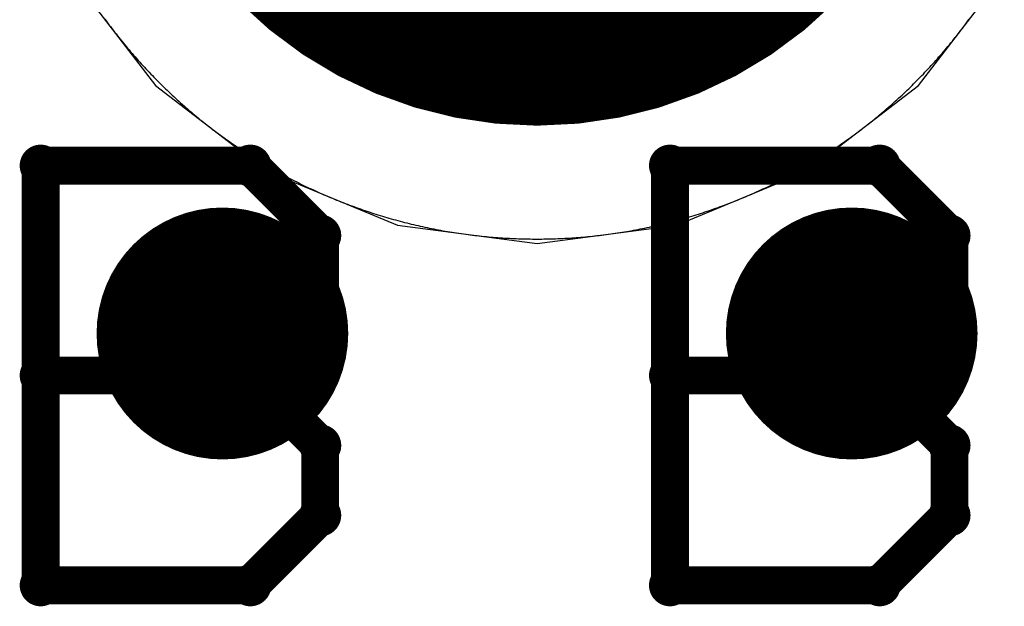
# Model space of a CAD drawing. Extents: x -1.5 to 9, y -3 to 5.
# Tile 117 of 256: x 0.1089 to 0.1871, y 2.8283 to 2.8749. Entities that reach past the tile are written whole.
import ezdxf

# ---------------------------------------------------------------- set-up
doc = ezdxf.new("R2010")
doc.units = 0
doc.layers.get('0').update_dxf_attribs({"linetype": 'CONTINUOUS'})
for name, color, linetype in [('qfn16-30-34-a_copper_signal_1', 1, 'CONTINUOUS'), ('qfn16-30-34-a_copper_signal_2', 1, 'CONTINUOUS'), ('qfn16-30-34-a_copper_signal_bot', 5, 'CONTINUOUS'), ('qfn16-30-34-a_copper_signal_top', 1, 'CONTINUOUS'), ('qfn16-30-34-a_drawing_1', 1, 'CONTINUOUS'), ('qfn16-30-34-a_drillmap_1', 1, 'CONTINUOUS'), ('qfn16-30-34-a_pth_drill', 1, 'CONTINUOUS'), ('qfn16-30-34-a_soldermask_bot', 1, 'CONTINUOUS'), ('qfn16-30-34-a_soldermask_top', 1, 'CONTINUOUS')]:
    doc.layers.add(name, color=color, linetype=linetype)

# ---------------------------------------------------------------- blocks, each defined once
blk = doc.blocks.new('D24')
at = {"const_width": 0.0325}
blk.add_lwpolyline([(-0.01625, 0, 1), (0.01625, 0, 1)], format="xyb", close=True, dxfattribs=at)
blk = doc.blocks.new('D29')
at = {"const_width": 0.01}
blk.add_lwpolyline([(-0.005, 0, 1), (0.005, 0, 1)], format="xyb", close=True, dxfattribs=at)
blk = doc.blocks.new('D38')
at = {"const_width": 0.0335}
blk.add_lwpolyline([(-0.01675, 0, 1), (0.01675, 0, 1)], format="xyb", close=True, dxfattribs=at)
blk = doc.blocks.new('D64')
at = {"const_width": 0.005}
blk.add_lwpolyline([(-0.0025, 0, 1), (0.0025, 0, 1)], format="xyb", close=True, dxfattribs=at)
blk = doc.blocks.new('D69')
at = {"const_width": 0.001667}
blk.add_lwpolyline([(-0.000833, 0, 1), (0.000833, 0, 1)], format="xyb", close=True, dxfattribs=at)
blk = doc.blocks.new('D44')
at = {"const_width": 0.0025}
blk.add_lwpolyline([(-0.00125, 0, 1), (0.00125, 0, 1)], format="xyb", close=True, dxfattribs=at)

msp = doc.modelspace()

# ---------------------------------------------------------------- linework, layer by layer
at = {"layer": 'qfn16-30-34-a_copper_signal_1', "color": 1}
msp.add_lwpolyline([(0.11566, 2.87496), (0.115768, 2.874812), (0.115877, 2.874664), (0.115987, 2.874517), (0.116097, 2.874371), (0.116208, 2.874225), (0.11632, 2.874079), (0.116432, 2.873934), (0.116545, 2.873789), (0.116658, 2.873645), (0.116772, 2.873502), (0.116887, 2.873358), (0.117002, 2.873216), (0.117118, 2.873074), (0.117234, 2.872932), (0.117352, 2.872791), (0.117469, 2.87265), (0.117588, 2.87251), (0.117707, 2.87237), (0.117826, 2.872231), (0.117946, 2.872093), (0.118067, 2.871955), (0.118188, 2.871817), (0.11831, 2.87168), (0.118433, 2.871544), (0.118556, 2.871408), (0.118679, 2.871272), (0.118804, 2.871137), (0.118928, 2.871003), (0.119054, 2.870869), (0.11918, 2.870736), (0.119306, 2.870603), (0.119434, 2.870471), (0.119561, 2.87034), (0.11969, 2.870208), (0.119819, 2.870078), (0.119948, 2.869948), (0.120078, 2.869818), (0.120208, 2.86969), (0.12034, 2.869561), (0.120471, 2.869434), (0.120603, 2.869307), (0.120736, 2.86918), (0.120869, 2.869054), (0.121003, 2.868928), (0.121137, 2.868804), (0.121272, 2.868679), (0.121408, 2.868556), (0.121544, 2.868433), (0.12168, 2.86831), (0.121817, 2.868188), (0.121955, 2.868067), (0.122093, 2.867946), (0.122231, 2.867826), (0.122371, 2.867706), (0.12251, 2.867588), (0.12265, 2.867469), (0.122791, 2.867352), (0.122932, 2.867234), (0.123074, 2.867118), (0.123216, 2.867002), (0.123359, 2.866887), (0.123502, 2.866772), (0.123645, 2.866658), (0.123789, 2.866545), (0.123934, 2.866432), (0.124079, 2.86632), (0.124225, 2.866208), (0.124371, 2.866097), (0.124517, 2.865987), (0.124664, 2.865877), (0.124812, 2.865768), (0.12496, 2.86566), (0.125108, 2.865552), (0.125257, 2.865445), (0.125406, 2.865339), (0.125556, 2.865233), (0.125707, 2.865128), (0.125857, 2.865023), (0.126008, 2.864919), (0.12616, 2.864816), (0.126312, 2.864713), (0.126465, 2.864612), (0.126617, 2.86451), (0.126771, 2.86441), (0.126925, 2.86431), (0.127079, 2.864211), (0.127234, 2.864112), (0.127389, 2.864014), (0.127544, 2.863917), (0.1277, 2.86382), (0.127856, 2.863724), (0.128013, 2.863629), (0.12817, 2.863535), (0.128328, 2.863441), (0.128486, 2.863348), (0.128644, 2.863255), (0.128803, 2.863163), (0.128962, 2.863072), (0.129122, 2.862982), (0.129282, 2.862892), (0.129442, 2.862803), (0.129603, 2.862715), (0.129764, 2.862627), (0.129925, 2.86254), (0.130087, 2.862454), (0.130249, 2.862368), (0.130412, 2.862283), (0.130575, 2.862199), (0.130738, 2.862115), (0.130902, 2.862033), (0.131066, 2.861951), (0.13123, 2.861869), (0.131395, 2.861789), (0.13156, 2.861709), (0.131725, 2.86163), (0.131891, 2.861551), (0.132057, 2.861473), (0.132224, 2.861396), (0.13239, 2.86132), (0.132557, 2.861244), (0.132725, 2.861169), (0.132893, 2.861095), (0.133061, 2.861022), (0.133229, 2.860949), (0.133398, 2.860877), (0.133567, 2.860806), (0.133736, 2.860735), (0.133905, 2.860665), (0.134075, 2.860596), (0.134246, 2.860528), (0.134416, 2.86046), (0.134587, 2.860393), (0.134758, 2.860327), (0.134929, 2.860262), (0.135101, 2.860197), (0.135273, 2.860133), (0.135445, 2.86007), (0.135617, 2.860008), (0.13579, 2.859946), (0.135963, 2.859885), (0.136136, 2.859825), (0.13631, 2.859765), (0.136484, 2.859706), (0.136658, 2.859649), (0.136832, 2.859591), (0.137006, 2.859535), (0.137181, 2.859479), (0.137356, 2.859424), (0.137531, 2.85937), (0.137707, 2.859317), (0.137882, 2.859264), (0.138058, 2.859212), (0.138234, 2.859161), (0.138411, 2.85911), (0.138587, 2.859061), (0.138764, 2.859012), (0.138941, 2.858964), (0.139118, 2.858917), (0.139296, 2.85887), (0.139473, 2.858824), (0.139651, 2.858779), (0.139829, 2.858735), (0.140007, 2.858691), (0.140186, 2.858649), (0.140364, 2.858607), (0.140543, 2.858566), (0.140722, 2.858525), (0.140901, 2.858485), (0.14108, 2.858447), (0.141259, 2.858408), (0.141439, 2.858371), (0.141619, 2.858334), (0.141799, 2.858299), (0.141979, 2.858264), (0.142159, 2.858229), (0.142339, 2.858196), (0.14252, 2.858163), (0.1427, 2.858131), (0.142881, 2.8581), (0.143062, 2.85807), (0.143243, 2.858041), (0.143424, 2.858012), (0.143605, 2.857984), (0.143787, 2.857956), (0.143968, 2.85793), (0.14415, 2.857905), (0.144331, 2.85788), (0.144513, 2.857856), (0.144695, 2.857832), (0.144877, 2.85781), (0.145059, 2.857788), (0.145242, 2.857767), (0.145424, 2.857747), (0.145606, 2.857728), (0.145789, 2.857709), (0.145971, 2.857691), (0.146154, 2.857674), (0.146337, 2.857658), (0.146519, 2.857643), (0.146702, 2.857628), (0.146885, 2.857614), (0.147068, 2.857601), (0.147251, 2.857589), (0.147434, 2.857577), (0.147617, 2.857567), (0.1478, 2.857557), (0.147983, 2.857548), (0.148167, 2.857539), (0.14835, 2.857532), (0.148533, 2.857525), (0.148716, 2.857519), (0.1489, 2.857514), (0.149083, 2.85751), (0.149266, 2.857506), (0.14945, 2.857503), (0.149633, 2.857501), (0.149817, 2.8575), (0.15, 2.8575), (0.150183, 2.8575), (0.150367, 2.857501), (0.15055, 2.857503), (0.150734, 2.857506), (0.150917, 2.85751), (0.1511, 2.857514), (0.151284, 2.857519), (0.151467, 2.857525), (0.15165, 2.857532), (0.151833, 2.857539), (0.152017, 2.857548), (0.1522, 2.857557), (0.152383, 2.857567), (0.152566, 2.857577), (0.152749, 2.857589), (0.152932, 2.857601), (0.153115, 2.857614), (0.153298, 2.857628), (0.153481, 2.857643), (0.153663, 2.857658), (0.153846, 2.857674), (0.154029, 2.857691), (0.154211, 2.857709), (0.154394, 2.857728), (0.154576, 2.857747), (0.154758, 2.857767), (0.154941, 2.857788), (0.155123, 2.85781), (0.155305, 2.857832), (0.155487, 2.857856), (0.155669, 2.85788), (0.15585, 2.857905), (0.156032, 2.85793), (0.156213, 2.857956), (0.156395, 2.857984), (0.156576, 2.858012), (0.156757, 2.858041), (0.156938, 2.85807), (0.157119, 2.8581), (0.1573, 2.858131), (0.15748, 2.858163), (0.157661, 2.858196), (0.157841, 2.858229), (0.158021, 2.858264), (0.158201, 2.858299), (0.158381, 2.858334), (0.158561, 2.858371), (0.158741, 2.858408), (0.15892, 2.858447), (0.159099, 2.858485), (0.159278, 2.858525), (0.159457, 2.858566), (0.159636, 2.858607), (0.159814, 2.858649), (0.159993, 2.858691), (0.160171, 2.858735), (0.160349, 2.858779), (0.160527, 2.858824), (0.160704, 2.85887), (0.160882, 2.858917), (0.161059, 2.858964), (0.161236, 2.859012), (0.161413, 2.859061), (0.161589, 2.85911), (0.161766, 2.859161), (0.161942, 2.859212), (0.162118, 2.859264), (0.162293, 2.859317), (0.162469, 2.85937), (0.162644, 2.859424), (0.162819, 2.859479), (0.162994, 2.859535), (0.163168, 2.859591), (0.163342, 2.859649), (0.163516, 2.859706), (0.16369, 2.859765), (0.163864, 2.859825), (0.164037, 2.859885), (0.16421, 2.859946), (0.164383, 2.860008), (0.164555, 2.86007), (0.164727, 2.860133), (0.164899, 2.860197), (0.165071, 2.860262), (0.165242, 2.860327), (0.165413, 2.860393), (0.165584, 2.86046), (0.165754, 2.860528), (0.165925, 2.860596), (0.166095, 2.860665), (0.166264, 2.860735), (0.166433, 2.860806), (0.166602, 2.860877), (0.166771, 2.860949), (0.166939, 2.861022), (0.167107, 2.861095), (0.167275, 2.861169), (0.167443, 2.861244), (0.16761, 2.86132), (0.167776, 2.861396), (0.167943, 2.861473), (0.168109, 2.861551), (0.168275, 2.86163), (0.16844, 2.861709), (0.168605, 2.861789), (0.16877, 2.861869), (0.168934, 2.861951), (0.169098, 2.862033), (0.169262, 2.862115), (0.169425, 2.862199), (0.169588, 2.862283), (0.169751, 2.862368), (0.169913, 2.862454), (0.170075, 2.86254), (0.170236, 2.862627), (0.170397, 2.862715), (0.170558, 2.862803), (0.170718, 2.862892), (0.170878, 2.862982), (0.171038, 2.863072), (0.171197, 2.863163), (0.171356, 2.863255), (0.171514, 2.863348), (0.171672, 2.863441), (0.17183, 2.863535), (0.171987, 2.863629), (0.172144, 2.863724), (0.1723, 2.86382), (0.172456, 2.863917), (0.172611, 2.864014), (0.172767, 2.864112), (0.172921, 2.864211), (0.173075, 2.86431), (0.173229, 2.86441), (0.173383, 2.86451), (0.173536, 2.864612), (0.173688, 2.864713), (0.17384, 2.864816), (0.173992, 2.864919), (0.174143, 2.865023), (0.174293, 2.865128), (0.174444, 2.865233), (0.174594, 2.865339), (0.174743, 2.865445), (0.174892, 2.865552), (0.17504, 2.86566), (0.175188, 2.865768), (0.175336, 2.865877), (0.175483, 2.865987), (0.175629, 2.866097), (0.175775, 2.866208), (0.175921, 2.86632), (0.176066, 2.866432), (0.176211, 2.866545), (0.176355, 2.866658), (0.176498, 2.866772), (0.176642, 2.866887), (0.176784, 2.867002), (0.176926, 2.867118), (0.177068, 2.867234), (0.177209, 2.867352), (0.17735, 2.867469), (0.17749, 2.867588), (0.17763, 2.867706), (0.177769, 2.867826), (0.177907, 2.867946), (0.178045, 2.868067), (0.178183, 2.868188), (0.17832, 2.86831), (0.178456, 2.868433), (0.178592, 2.868556), (0.178728, 2.868679), (0.178863, 2.868804), (0.178997, 2.868928), (0.179131, 2.869054), (0.179264, 2.86918), (0.179397, 2.869307), (0.179529, 2.869434), (0.179661, 2.869561), (0.179792, 2.86969), (0.179922, 2.869818), (0.180052, 2.869948), (0.180181, 2.870078), (0.18031, 2.870208), (0.180439, 2.87034), (0.180566, 2.870471), (0.180694, 2.870603), (0.18082, 2.870736), (0.180946, 2.870869), (0.181071, 2.871003), (0.181196, 2.871137), (0.181321, 2.871272), (0.181444, 2.871408), (0.181567, 2.871544), (0.18169, 2.87168), (0.181812, 2.871817), (0.181933, 2.871955), (0.182054, 2.872093), (0.182174, 2.872231), (0.182293, 2.87237), (0.182412, 2.87251), (0.182531, 2.87265), (0.182649, 2.872791), (0.182766, 2.872932), (0.182882, 2.873074), (0.182998, 2.873216), (0.183113, 2.873358), (0.183228, 2.873502), (0.183342, 2.873645), (0.183455, 2.873789), (0.183568, 2.873934), (0.18368, 2.874079), (0.183792, 2.874225), (0.183903, 2.874371), (0.184013, 2.874517), (0.184123, 2.874664), (0.184232, 2.874812), (0.18434, 2.87496)], dxfattribs=at)
at = {"layer": 'qfn16-30-34-a_copper_signal_2', "color": 1}
msp.add_lwpolyline([(0.11566, 2.87496), (0.115768, 2.874812), (0.115877, 2.874664), (0.115987, 2.874517), (0.116097, 2.874371), (0.116208, 2.874225), (0.11632, 2.874079), (0.116432, 2.873934), (0.116545, 2.873789), (0.116658, 2.873645), (0.116772, 2.873502), (0.116887, 2.873358), (0.117002, 2.873216), (0.117118, 2.873074), (0.117234, 2.872932), (0.117352, 2.872791), (0.117469, 2.87265), (0.117588, 2.87251), (0.117707, 2.87237), (0.117826, 2.872231), (0.117946, 2.872093), (0.118067, 2.871955), (0.118188, 2.871817), (0.11831, 2.87168), (0.118433, 2.871544), (0.118556, 2.871408), (0.118679, 2.871272), (0.118804, 2.871137), (0.118928, 2.871003), (0.119054, 2.870869), (0.11918, 2.870736), (0.119306, 2.870603), (0.119434, 2.870471), (0.119561, 2.87034), (0.11969, 2.870208), (0.119819, 2.870078), (0.119948, 2.869948), (0.120078, 2.869818), (0.120208, 2.86969), (0.12034, 2.869561), (0.120471, 2.869434), (0.120603, 2.869307), (0.120736, 2.86918), (0.120869, 2.869054), (0.121003, 2.868928), (0.121137, 2.868804), (0.121272, 2.868679), (0.121408, 2.868556), (0.121544, 2.868433), (0.12168, 2.86831), (0.121817, 2.868188), (0.121955, 2.868067), (0.122093, 2.867946), (0.122231, 2.867826), (0.122371, 2.867706), (0.12251, 2.867588), (0.12265, 2.867469), (0.122791, 2.867352), (0.122932, 2.867234), (0.123074, 2.867118), (0.123216, 2.867002), (0.123359, 2.866887), (0.123502, 2.866772), (0.123645, 2.866658), (0.123789, 2.866545), (0.123934, 2.866432), (0.124079, 2.86632), (0.124225, 2.866208), (0.124371, 2.866097), (0.124517, 2.865987), (0.124664, 2.865877), (0.124812, 2.865768), (0.12496, 2.86566), (0.125108, 2.865552), (0.125257, 2.865445), (0.125406, 2.865339), (0.125556, 2.865233), (0.125707, 2.865128), (0.125857, 2.865023), (0.126008, 2.864919), (0.12616, 2.864816), (0.126312, 2.864713), (0.126465, 2.864612), (0.126617, 2.86451), (0.126771, 2.86441), (0.126925, 2.86431), (0.127079, 2.864211), (0.127234, 2.864112), (0.127389, 2.864014), (0.127544, 2.863917), (0.1277, 2.86382), (0.127856, 2.863724), (0.128013, 2.863629), (0.12817, 2.863535), (0.128328, 2.863441), (0.128486, 2.863348), (0.128644, 2.863255), (0.128803, 2.863163), (0.128962, 2.863072), (0.129122, 2.862982), (0.129282, 2.862892), (0.129442, 2.862803), (0.129603, 2.862715), (0.129764, 2.862627), (0.129925, 2.86254), (0.130087, 2.862454), (0.130249, 2.862368), (0.130412, 2.862283), (0.130575, 2.862199), (0.130738, 2.862115), (0.130902, 2.862033), (0.131066, 2.861951), (0.13123, 2.861869), (0.131395, 2.861789), (0.13156, 2.861709), (0.131725, 2.86163), (0.131891, 2.861551), (0.132057, 2.861473), (0.132224, 2.861396), (0.13239, 2.86132), (0.132557, 2.861244), (0.132725, 2.861169), (0.132893, 2.861095), (0.133061, 2.861022), (0.133229, 2.860949), (0.133398, 2.860877), (0.133567, 2.860806), (0.133736, 2.860735), (0.133905, 2.860665), (0.134075, 2.860596), (0.134246, 2.860528), (0.134416, 2.86046), (0.134587, 2.860393), (0.134758, 2.860327), (0.134929, 2.860262), (0.135101, 2.860197), (0.135273, 2.860133), (0.135445, 2.86007), (0.135617, 2.860008), (0.13579, 2.859946), (0.135963, 2.859885), (0.136136, 2.859825), (0.13631, 2.859765), (0.136484, 2.859706), (0.136658, 2.859649), (0.136832, 2.859591), (0.137006, 2.859535), (0.137181, 2.859479), (0.137356, 2.859424), (0.137531, 2.85937), (0.137707, 2.859317), (0.137882, 2.859264), (0.138058, 2.859212), (0.138234, 2.859161), (0.138411, 2.85911), (0.138587, 2.859061), (0.138764, 2.859012), (0.138941, 2.858964), (0.139118, 2.858917), (0.139296, 2.85887), (0.139473, 2.858824), (0.139651, 2.858779), (0.139829, 2.858735), (0.140007, 2.858691), (0.140186, 2.858649), (0.140364, 2.858607), (0.140543, 2.858566), (0.140722, 2.858525), (0.140901, 2.858485), (0.14108, 2.858447), (0.141259, 2.858408), (0.141439, 2.858371), (0.141619, 2.858334), (0.141799, 2.858299), (0.141979, 2.858264), (0.142159, 2.858229), (0.142339, 2.858196), (0.14252, 2.858163), (0.1427, 2.858131), (0.142881, 2.8581), (0.143062, 2.85807), (0.143243, 2.858041), (0.143424, 2.858012), (0.143605, 2.857984), (0.143787, 2.857956), (0.143968, 2.85793), (0.14415, 2.857905), (0.144331, 2.85788), (0.144513, 2.857856), (0.144695, 2.857832), (0.144877, 2.85781), (0.145059, 2.857788), (0.145242, 2.857767), (0.145424, 2.857747), (0.145606, 2.857728), (0.145789, 2.857709), (0.145971, 2.857691), (0.146154, 2.857674), (0.146337, 2.857658), (0.146519, 2.857643), (0.146702, 2.857628), (0.146885, 2.857614), (0.147068, 2.857601), (0.147251, 2.857589), (0.147434, 2.857577), (0.147617, 2.857567), (0.1478, 2.857557), (0.147983, 2.857548), (0.148167, 2.857539), (0.14835, 2.857532), (0.148533, 2.857525), (0.148716, 2.857519), (0.1489, 2.857514), (0.149083, 2.85751), (0.149266, 2.857506), (0.14945, 2.857503), (0.149633, 2.857501), (0.149817, 2.8575), (0.15, 2.8575), (0.150183, 2.8575), (0.150367, 2.857501), (0.15055, 2.857503), (0.150734, 2.857506), (0.150917, 2.85751), (0.1511, 2.857514), (0.151284, 2.857519), (0.151467, 2.857525), (0.15165, 2.857532), (0.151833, 2.857539), (0.152017, 2.857548), (0.1522, 2.857557), (0.152383, 2.857567), (0.152566, 2.857577), (0.152749, 2.857589), (0.152932, 2.857601), (0.153115, 2.857614), (0.153298, 2.857628), (0.153481, 2.857643), (0.153663, 2.857658), (0.153846, 2.857674), (0.154029, 2.857691), (0.154211, 2.857709), (0.154394, 2.857728), (0.154576, 2.857747), (0.154758, 2.857767), (0.154941, 2.857788), (0.155123, 2.85781), (0.155305, 2.857832), (0.155487, 2.857856), (0.155669, 2.85788), (0.15585, 2.857905), (0.156032, 2.85793), (0.156213, 2.857956), (0.156395, 2.857984), (0.156576, 2.858012), (0.156757, 2.858041), (0.156938, 2.85807), (0.157119, 2.8581), (0.1573, 2.858131), (0.15748, 2.858163), (0.157661, 2.858196), (0.157841, 2.858229), (0.158021, 2.858264), (0.158201, 2.858299), (0.158381, 2.858334), (0.158561, 2.858371), (0.158741, 2.858408), (0.15892, 2.858447), (0.159099, 2.858485), (0.159278, 2.858525), (0.159457, 2.858566), (0.159636, 2.858607), (0.159814, 2.858649), (0.159993, 2.858691), (0.160171, 2.858735), (0.160349, 2.858779), (0.160527, 2.858824), (0.160704, 2.85887), (0.160882, 2.858917), (0.161059, 2.858964), (0.161236, 2.859012), (0.161413, 2.859061), (0.161589, 2.85911), (0.161766, 2.859161), (0.161942, 2.859212), (0.162118, 2.859264), (0.162293, 2.859317), (0.162469, 2.85937), (0.162644, 2.859424), (0.162819, 2.859479), (0.162994, 2.859535), (0.163168, 2.859591), (0.163342, 2.859649), (0.163516, 2.859706), (0.16369, 2.859765), (0.163864, 2.859825), (0.164037, 2.859885), (0.16421, 2.859946), (0.164383, 2.860008), (0.164555, 2.86007), (0.164727, 2.860133), (0.164899, 2.860197), (0.165071, 2.860262), (0.165242, 2.860327), (0.165413, 2.860393), (0.165584, 2.86046), (0.165754, 2.860528), (0.165925, 2.860596), (0.166095, 2.860665), (0.166264, 2.860735), (0.166433, 2.860806), (0.166602, 2.860877), (0.166771, 2.860949), (0.166939, 2.861022), (0.167107, 2.861095), (0.167275, 2.861169), (0.167443, 2.861244), (0.16761, 2.86132), (0.167776, 2.861396), (0.167943, 2.861473), (0.168109, 2.861551), (0.168275, 2.86163), (0.16844, 2.861709), (0.168605, 2.861789), (0.16877, 2.861869), (0.168934, 2.861951), (0.169098, 2.862033), (0.169262, 2.862115), (0.169425, 2.862199), (0.169588, 2.862283), (0.169751, 2.862368), (0.169913, 2.862454), (0.170075, 2.86254), (0.170236, 2.862627), (0.170397, 2.862715), (0.170558, 2.862803), (0.170718, 2.862892), (0.170878, 2.862982), (0.171038, 2.863072), (0.171197, 2.863163), (0.171356, 2.863255), (0.171514, 2.863348), (0.171672, 2.863441), (0.17183, 2.863535), (0.171987, 2.863629), (0.172144, 2.863724), (0.1723, 2.86382), (0.172456, 2.863917), (0.172611, 2.864014), (0.172767, 2.864112), (0.172921, 2.864211), (0.173075, 2.86431), (0.173229, 2.86441), (0.173383, 2.86451), (0.173536, 2.864612), (0.173688, 2.864713), (0.17384, 2.864816), (0.173992, 2.864919), (0.174143, 2.865023), (0.174293, 2.865128), (0.174444, 2.865233), (0.174594, 2.865339), (0.174743, 2.865445), (0.174892, 2.865552), (0.17504, 2.86566), (0.175188, 2.865768), (0.175336, 2.865877), (0.175483, 2.865987), (0.175629, 2.866097), (0.175775, 2.866208), (0.175921, 2.86632), (0.176066, 2.866432), (0.176211, 2.866545), (0.176355, 2.866658), (0.176498, 2.866772), (0.176642, 2.866887), (0.176784, 2.867002), (0.176926, 2.867118), (0.177068, 2.867234), (0.177209, 2.867352), (0.17735, 2.867469), (0.17749, 2.867588), (0.17763, 2.867706), (0.177769, 2.867826), (0.177907, 2.867946), (0.178045, 2.868067), (0.178183, 2.868188), (0.17832, 2.86831), (0.178456, 2.868433), (0.178592, 2.868556), (0.178728, 2.868679), (0.178863, 2.868804), (0.178997, 2.868928), (0.179131, 2.869054), (0.179264, 2.86918), (0.179397, 2.869307), (0.179529, 2.869434), (0.179661, 2.869561), (0.179792, 2.86969), (0.179922, 2.869818), (0.180052, 2.869948), (0.180181, 2.870078), (0.18031, 2.870208), (0.180439, 2.87034), (0.180566, 2.870471), (0.180694, 2.870603), (0.18082, 2.870736), (0.180946, 2.870869), (0.181071, 2.871003), (0.181196, 2.871137), (0.181321, 2.871272), (0.181444, 2.871408), (0.181567, 2.871544), (0.18169, 2.87168), (0.181812, 2.871817), (0.181933, 2.871955), (0.182054, 2.872093), (0.182174, 2.872231), (0.182293, 2.87237), (0.182412, 2.87251), (0.182531, 2.87265), (0.182649, 2.872791), (0.182766, 2.872932), (0.182882, 2.873074), (0.182998, 2.873216), (0.183113, 2.873358), (0.183228, 2.873502), (0.183342, 2.873645), (0.183455, 2.873789), (0.183568, 2.873934), (0.18368, 2.874079), (0.183792, 2.874225), (0.183903, 2.874371), (0.184013, 2.874517), (0.184123, 2.874664), (0.184232, 2.874812), (0.18434, 2.87496)], dxfattribs=at)
at = {"layer": 'qfn16-30-34-a_copper_signal_bot', "color": 5}
msp.add_lwpolyline([(0.112876, 2.878567), (0.119689, 2.869689), (0.128567, 2.862876), (0.138905, 2.858594), (0.15, 2.857133), (0.161095, 2.858594), (0.171433, 2.862876), (0.180311, 2.869689), (0.187124, 2.878567)], dxfattribs=at)
at = {"layer": 'qfn16-30-34-a_copper_signal_top', "color": 1}
msp.add_lwpolyline([(0.11566, 2.87496), (0.115768, 2.874812), (0.115877, 2.874664), (0.115987, 2.874517), (0.116097, 2.874371), (0.116208, 2.874225), (0.11632, 2.874079), (0.116432, 2.873934), (0.116545, 2.873789), (0.116658, 2.873645), (0.116772, 2.873502), (0.116887, 2.873358), (0.117002, 2.873216), (0.117118, 2.873074), (0.117234, 2.872932), (0.117352, 2.872791), (0.117469, 2.87265), (0.117588, 2.87251), (0.117707, 2.87237), (0.117826, 2.872231), (0.117946, 2.872093), (0.118067, 2.871955), (0.118188, 2.871817), (0.11831, 2.87168), (0.118433, 2.871544), (0.118556, 2.871408), (0.118679, 2.871272), (0.118804, 2.871137), (0.118928, 2.871003), (0.119054, 2.870869), (0.11918, 2.870736), (0.119306, 2.870603), (0.119434, 2.870471), (0.119561, 2.87034), (0.11969, 2.870208), (0.119819, 2.870078), (0.119948, 2.869948), (0.120078, 2.869818), (0.120208, 2.86969), (0.12034, 2.869561), (0.120471, 2.869434), (0.120603, 2.869307), (0.120736, 2.86918), (0.120869, 2.869054), (0.121003, 2.868928), (0.121137, 2.868804), (0.121272, 2.868679), (0.121408, 2.868556), (0.121544, 2.868433), (0.12168, 2.86831), (0.121817, 2.868188), (0.121955, 2.868067), (0.122093, 2.867946), (0.122231, 2.867826), (0.122371, 2.867706), (0.12251, 2.867588), (0.12265, 2.867469), (0.122791, 2.867352), (0.122932, 2.867234), (0.123074, 2.867118), (0.123216, 2.867002), (0.123359, 2.866887), (0.123502, 2.866772), (0.123645, 2.866658), (0.123789, 2.866545), (0.123934, 2.866432), (0.124079, 2.86632), (0.124225, 2.866208), (0.124371, 2.866097), (0.124517, 2.865987), (0.124664, 2.865877), (0.124812, 2.865768), (0.12496, 2.86566), (0.125108, 2.865552), (0.125257, 2.865445), (0.125406, 2.865339), (0.125556, 2.865233), (0.125707, 2.865128), (0.125857, 2.865023), (0.126008, 2.864919), (0.12616, 2.864816), (0.126312, 2.864713), (0.126465, 2.864612), (0.126617, 2.86451), (0.126771, 2.86441), (0.126925, 2.86431), (0.127079, 2.864211), (0.127234, 2.864112), (0.127389, 2.864014), (0.127544, 2.863917), (0.1277, 2.86382), (0.127856, 2.863724), (0.128013, 2.863629), (0.12817, 2.863535), (0.128328, 2.863441), (0.128486, 2.863348), (0.128644, 2.863255), (0.128803, 2.863163), (0.128962, 2.863072), (0.129122, 2.862982), (0.129282, 2.862892), (0.129442, 2.862803), (0.129603, 2.862715), (0.129764, 2.862627), (0.129925, 2.86254), (0.130087, 2.862454), (0.130249, 2.862368), (0.130412, 2.862283), (0.130575, 2.862199), (0.130738, 2.862115), (0.130902, 2.862033), (0.131066, 2.861951), (0.13123, 2.861869), (0.131395, 2.861789), (0.13156, 2.861709), (0.131725, 2.86163), (0.131891, 2.861551), (0.132057, 2.861473), (0.132224, 2.861396), (0.13239, 2.86132), (0.132557, 2.861244), (0.132725, 2.861169), (0.132893, 2.861095), (0.133061, 2.861022), (0.133229, 2.860949), (0.133398, 2.860877), (0.133567, 2.860806), (0.133736, 2.860735), (0.133905, 2.860665), (0.134075, 2.860596), (0.134246, 2.860528), (0.134416, 2.86046), (0.134587, 2.860393), (0.134758, 2.860327), (0.134929, 2.860262), (0.135101, 2.860197), (0.135273, 2.860133), (0.135445, 2.86007), (0.135617, 2.860008), (0.13579, 2.859946), (0.135963, 2.859885), (0.136136, 2.859825), (0.13631, 2.859765), (0.136484, 2.859706), (0.136658, 2.859649), (0.136832, 2.859591), (0.137006, 2.859535), (0.137181, 2.859479), (0.137356, 2.859424), (0.137531, 2.85937), (0.137707, 2.859317), (0.137882, 2.859264), (0.138058, 2.859212), (0.138234, 2.859161), (0.138411, 2.85911), (0.138587, 2.859061), (0.138764, 2.859012), (0.138941, 2.858964), (0.139118, 2.858917), (0.139296, 2.85887), (0.139473, 2.858824), (0.139651, 2.858779), (0.139829, 2.858735), (0.140007, 2.858691), (0.140186, 2.858649), (0.140364, 2.858607), (0.140543, 2.858566), (0.140722, 2.858525), (0.140901, 2.858485), (0.14108, 2.858447), (0.141259, 2.858408), (0.141439, 2.858371), (0.141619, 2.858334), (0.141799, 2.858299), (0.141979, 2.858264), (0.142159, 2.858229), (0.142339, 2.858196), (0.14252, 2.858163), (0.1427, 2.858131), (0.142881, 2.8581), (0.143062, 2.85807), (0.143243, 2.858041), (0.143424, 2.858012), (0.143605, 2.857984), (0.143787, 2.857956), (0.143968, 2.85793), (0.14415, 2.857905), (0.144331, 2.85788), (0.144513, 2.857856), (0.144695, 2.857832), (0.144877, 2.85781), (0.145059, 2.857788), (0.145242, 2.857767), (0.145424, 2.857747), (0.145606, 2.857728), (0.145789, 2.857709), (0.145971, 2.857691), (0.146154, 2.857674), (0.146337, 2.857658), (0.146519, 2.857643), (0.146702, 2.857628), (0.146885, 2.857614), (0.147068, 2.857601), (0.147251, 2.857589), (0.147434, 2.857577), (0.147617, 2.857567), (0.1478, 2.857557), (0.147983, 2.857548), (0.148167, 2.857539), (0.14835, 2.857532), (0.148533, 2.857525), (0.148716, 2.857519), (0.1489, 2.857514), (0.149083, 2.85751), (0.149266, 2.857506), (0.14945, 2.857503), (0.149633, 2.857501), (0.149817, 2.8575), (0.15, 2.8575), (0.150183, 2.8575), (0.150367, 2.857501), (0.15055, 2.857503), (0.150734, 2.857506), (0.150917, 2.85751), (0.1511, 2.857514), (0.151284, 2.857519), (0.151467, 2.857525), (0.15165, 2.857532), (0.151833, 2.857539), (0.152017, 2.857548), (0.1522, 2.857557), (0.152383, 2.857567), (0.152566, 2.857577), (0.152749, 2.857589), (0.152932, 2.857601), (0.153115, 2.857614), (0.153298, 2.857628), (0.153481, 2.857643), (0.153663, 2.857658), (0.153846, 2.857674), (0.154029, 2.857691), (0.154211, 2.857709), (0.154394, 2.857728), (0.154576, 2.857747), (0.154758, 2.857767), (0.154941, 2.857788), (0.155123, 2.85781), (0.155305, 2.857832), (0.155487, 2.857856), (0.155669, 2.85788), (0.15585, 2.857905), (0.156032, 2.85793), (0.156213, 2.857956), (0.156395, 2.857984), (0.156576, 2.858012), (0.156757, 2.858041), (0.156938, 2.85807), (0.157119, 2.8581), (0.1573, 2.858131), (0.15748, 2.858163), (0.157661, 2.858196), (0.157841, 2.858229), (0.158021, 2.858264), (0.158201, 2.858299), (0.158381, 2.858334), (0.158561, 2.858371), (0.158741, 2.858408), (0.15892, 2.858447), (0.159099, 2.858485), (0.159278, 2.858525), (0.159457, 2.858566), (0.159636, 2.858607), (0.159814, 2.858649), (0.159993, 2.858691), (0.160171, 2.858735), (0.160349, 2.858779), (0.160527, 2.858824), (0.160704, 2.85887), (0.160882, 2.858917), (0.161059, 2.858964), (0.161236, 2.859012), (0.161413, 2.859061), (0.161589, 2.85911), (0.161766, 2.859161), (0.161942, 2.859212), (0.162118, 2.859264), (0.162293, 2.859317), (0.162469, 2.85937), (0.162644, 2.859424), (0.162819, 2.859479), (0.162994, 2.859535), (0.163168, 2.859591), (0.163342, 2.859649), (0.163516, 2.859706), (0.16369, 2.859765), (0.163864, 2.859825), (0.164037, 2.859885), (0.16421, 2.859946), (0.164383, 2.860008), (0.164555, 2.86007), (0.164727, 2.860133), (0.164899, 2.860197), (0.165071, 2.860262), (0.165242, 2.860327), (0.165413, 2.860393), (0.165584, 2.86046), (0.165754, 2.860528), (0.165925, 2.860596), (0.166095, 2.860665), (0.166264, 2.860735), (0.166433, 2.860806), (0.166602, 2.860877), (0.166771, 2.860949), (0.166939, 2.861022), (0.167107, 2.861095), (0.167275, 2.861169), (0.167443, 2.861244), (0.16761, 2.86132), (0.167776, 2.861396), (0.167943, 2.861473), (0.168109, 2.861551), (0.168275, 2.86163), (0.16844, 2.861709), (0.168605, 2.861789), (0.16877, 2.861869), (0.168934, 2.861951), (0.169098, 2.862033), (0.169262, 2.862115), (0.169425, 2.862199), (0.169588, 2.862283), (0.169751, 2.862368), (0.169913, 2.862454), (0.170075, 2.86254), (0.170236, 2.862627), (0.170397, 2.862715), (0.170558, 2.862803), (0.170718, 2.862892), (0.170878, 2.862982), (0.171038, 2.863072), (0.171197, 2.863163), (0.171356, 2.863255), (0.171514, 2.863348), (0.171672, 2.863441), (0.17183, 2.863535), (0.171987, 2.863629), (0.172144, 2.863724), (0.1723, 2.86382), (0.172456, 2.863917), (0.172611, 2.864014), (0.172767, 2.864112), (0.172921, 2.864211), (0.173075, 2.86431), (0.173229, 2.86441), (0.173383, 2.86451), (0.173536, 2.864612), (0.173688, 2.864713), (0.17384, 2.864816), (0.173992, 2.864919), (0.174143, 2.865023), (0.174293, 2.865128), (0.174444, 2.865233), (0.174594, 2.865339), (0.174743, 2.865445), (0.174892, 2.865552), (0.17504, 2.86566), (0.175188, 2.865768), (0.175336, 2.865877), (0.175483, 2.865987), (0.175629, 2.866097), (0.175775, 2.866208), (0.175921, 2.86632), (0.176066, 2.866432), (0.176211, 2.866545), (0.176355, 2.866658), (0.176498, 2.866772), (0.176642, 2.866887), (0.176784, 2.867002), (0.176926, 2.867118), (0.177068, 2.867234), (0.177209, 2.867352), (0.17735, 2.867469), (0.17749, 2.867588), (0.17763, 2.867706), (0.177769, 2.867826), (0.177907, 2.867946), (0.178045, 2.868067), (0.178183, 2.868188), (0.17832, 2.86831), (0.178456, 2.868433), (0.178592, 2.868556), (0.178728, 2.868679), (0.178863, 2.868804), (0.178997, 2.868928), (0.179131, 2.869054), (0.179264, 2.86918), (0.179397, 2.869307), (0.179529, 2.869434), (0.179661, 2.869561), (0.179792, 2.86969), (0.179922, 2.869818), (0.180052, 2.869948), (0.180181, 2.870078), (0.18031, 2.870208), (0.180439, 2.87034), (0.180566, 2.870471), (0.180694, 2.870603), (0.18082, 2.870736), (0.180946, 2.870869), (0.181071, 2.871003), (0.181196, 2.871137), (0.181321, 2.871272), (0.181444, 2.871408), (0.181567, 2.871544), (0.18169, 2.87168), (0.181812, 2.871817), (0.181933, 2.871955), (0.182054, 2.872093), (0.182174, 2.872231), (0.182293, 2.87237), (0.182412, 2.87251), (0.182531, 2.87265), (0.182649, 2.872791), (0.182766, 2.872932), (0.182882, 2.873074), (0.182998, 2.873216), (0.183113, 2.873358), (0.183228, 2.873502), (0.183342, 2.873645), (0.183455, 2.873789), (0.183568, 2.873934), (0.18368, 2.874079), (0.183792, 2.874225), (0.183903, 2.874371), (0.184013, 2.874517), (0.184123, 2.874664), (0.184232, 2.874812), (0.18434, 2.87496)], dxfattribs=at)
at = {"layer": 'qfn16-30-34-a_drawing_1', "color": 1, "const_width": 0.003}
for points in [[(0.110559, 2.863328), (0.110559, 2.830006)], [(0.127221, 2.863328), (0.110559, 2.863328)], [(0.132774, 2.857774), (0.127221, 2.863328)], [(0.160559, 2.863328), (0.160559, 2.830006)], [(0.17722, 2.863328), (0.160559, 2.863328)], [(0.182774, 2.857774), (0.17722, 2.863328)], [(0.132774, 2.852221), (0.132774, 2.857774)], [(0.182774, 2.852221), (0.182774, 2.857774)], [(0.127221, 2.846667), (0.132774, 2.852221)], [(0.17722, 2.846667), (0.182774, 2.852221)], [(0.127221, 2.846667), (0.110559, 2.846667)], [(0.110559, 2.846667), (0.127221, 2.846667)], [(0.132774, 2.841113), (0.127221, 2.846667)], [(0.17722, 2.846667), (0.160559, 2.846667)], [(0.160559, 2.846667), (0.17722, 2.846667)], [(0.182774, 2.841113), (0.17722, 2.846667)], [(0.132774, 2.835559), (0.132774, 2.841113)], [(0.182774, 2.835559), (0.182774, 2.841113)], [(0.127221, 2.830006), (0.132774, 2.835559)], [(0.17722, 2.830006), (0.182774, 2.835559)], [(0.110559, 2.830006), (0.127221, 2.830006)], [(0.160559, 2.830006), (0.17722, 2.830006)]]:
    msp.add_lwpolyline(points, dxfattribs=at)
at = {"layer": 'qfn16-30-34-a_drillmap_1', "color": 1, "const_width": 0.005}
for points in [[(0.125, 2.845), (0.125, 2.855)], [(0.175, 2.845), (0.175, 2.855)], [(0.12, 2.85), (0.13, 2.85)], [(0.17, 2.85), (0.18, 2.85)]]:
    msp.add_lwpolyline(points, dxfattribs=at)

# ---------------------------------------------------------------- block references
at = {"layer": 'qfn16-30-34-a_copper_signal_1'}
for name, p in [('D24', (0.15, 2.9)), ('D29', (0.125, 2.85)), ('D29', (0.175, 2.85))]:
    msp.add_blockref(name, p, dxfattribs=at)
at = {"layer": 'qfn16-30-34-a_copper_signal_2'}
for name, p in [('D24', (0.15, 2.9)), ('D29', (0.125, 2.85)), ('D29', (0.175, 2.85))]:
    msp.add_blockref(name, p, dxfattribs=at)
at = {"layer": 'qfn16-30-34-a_copper_signal_bot'}
for name, p in [('D24', (0.15, 2.9)), ('D29', (0.125, 2.85)), ('D29', (0.175, 2.85))]:
    msp.add_blockref(name, p, dxfattribs=at)
at = {"layer": 'qfn16-30-34-a_copper_signal_top'}
for name, p in [('D24', (0.15, 2.9)), ('D29', (0.125, 2.85)), ('D29', (0.175, 2.85))]:
    msp.add_blockref(name, p, dxfattribs=at)
at = {"layer": 'qfn16-30-34-a_drawing_1'}
for p in [(0.110559, 2.863328), (0.110559, 2.863328), (0.127221, 2.863328), (0.160559, 2.863328), (0.160559, 2.863328), (0.17722, 2.863328), (0.132774, 2.857774), (0.182774, 2.857774), (0.132774, 2.852221), (0.182774, 2.852221), (0.110559, 2.846667), (0.127221, 2.846667), (0.127221, 2.846667), (0.160559, 2.846667), (0.17722, 2.846667), (0.17722, 2.846667), (0.132774, 2.841113), (0.182774, 2.841113), (0.132774, 2.835559), (0.182774, 2.835559), (0.110559, 2.830006), (0.127221, 2.830006), (0.160559, 2.830006), (0.17722, 2.830006)]:
    msp.add_blockref('D69', p, dxfattribs=at)
at = {"layer": 'qfn16-30-34-a_drillmap_1'}
for p in [(0.125, 2.855), (0.175, 2.855), (0.12, 2.85), (0.13, 2.85), (0.17, 2.85), (0.18, 2.85), (0.125, 2.845), (0.175, 2.845)]:
    msp.add_blockref('D44', p, dxfattribs=at)
at = {"layer": 'qfn16-30-34-a_pth_drill'}
for p in [(0.125, 2.85), (0.175, 2.85)]:
    msp.add_blockref('D64', p, dxfattribs=at)
at = {"layer": 'qfn16-30-34-a_soldermask_bot'}
msp.add_blockref('D38', (0.15, 2.9), dxfattribs=at)
at = {"layer": 'qfn16-30-34-a_soldermask_top'}
msp.add_blockref('D38', (0.15, 2.9), dxfattribs=at)

doc.saveas('drawing.dxf')
